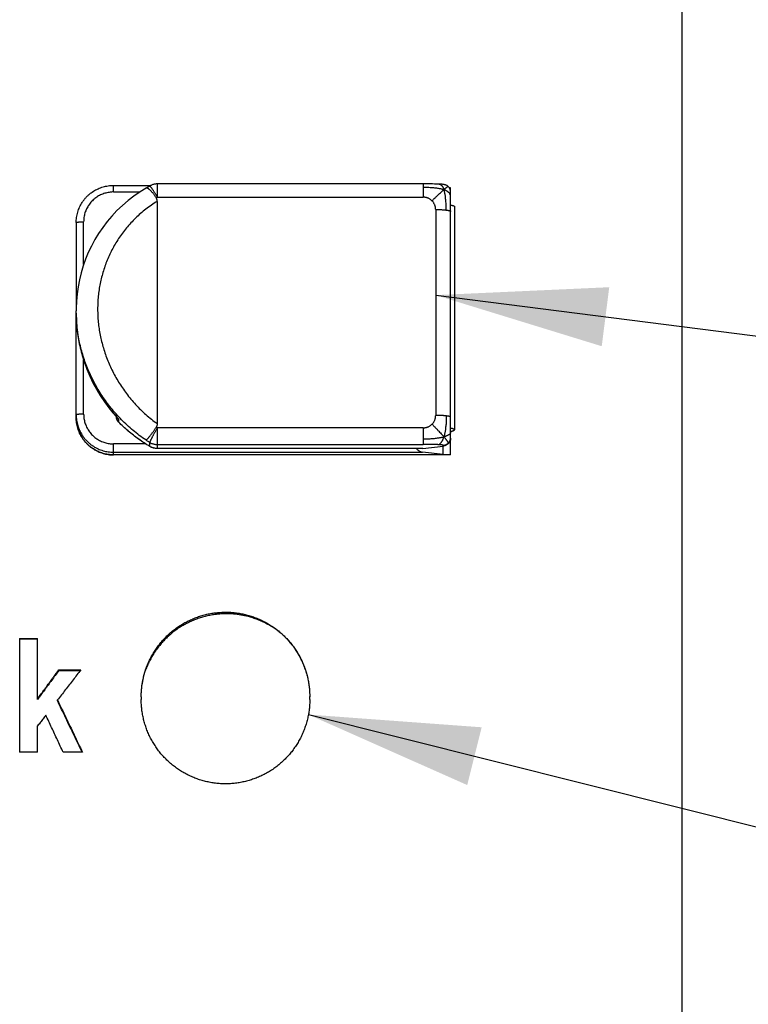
# Model space of a CAD drawing. Header units: inches. Extents: x 0 to 34, y 0 to 22.
# Tile 26 of 58: x 26.9 to 27.7, y 8.2 to 9.3. Entities that reach past the tile are written whole.
import ezdxf

# ---------------------------------------------------------------- set-up
doc = ezdxf.new("R2010")
doc.units = ezdxf.units.IN
doc.header["$LTSCALE"] = 1.87
doc.header["$MEASUREMENT"] = 0
doc.layers.get('0').update_dxf_attribs({"linetype": 'CONTINUOUS'})
doc.layers.add('DETAIL', color=7, linetype='CONTINUOUS')

msp = doc.modelspace()

# ---------------------------------------------------------------- linework, layer by layer
at = {"color": 7, "linetype": 'CONTINUOUS'}
for p, q in [((27.6189, 5.1943), (27.6189, 10.0762)), ((27.021, 9.0937), (27.021, 9.1006)), ((27.021, 9.1006), (27.0603, 9.1006)), ((27.067, 9.0882), (27.067, 9.1021)), ((27.3524, 9.1021), (27.067, 9.1021)), ((27.3464, 9.1021), (27.3464, 9.0882)), ((27.3753, 9.098), (27.3739, 9.098)), ((27.3753, 8.8175), (27.3753, 9.098)), ((27.021, 9.0937), (27.0488, 9.0937)), ((27.0668, 9.0838), (27.0668, 8.8502)), ((27.067, 9.0882), (27.3464, 9.0882)), ((27.3596, 9.0752), (27.3596, 8.8589)), ((27.3794, 9.0783), (27.3794, 8.8438)), ((26.9816, 9.0615), (26.9816, 8.9689)), ((26.9895, 9.0173), (26.9895, 9.0624)), ((26.9816, 8.9689), (26.9816, 8.9689)), ((26.9816, 8.8566), (26.9816, 8.9689)), ((26.9816, 8.9664), (26.9816, 8.9663)), ((26.9895, 8.8603), (26.9895, 8.9172)), ((27.0257, 8.8554), (27.0261, 8.855)), ((27.0261, 8.855), (27.0261, 8.852)), ((27.0261, 8.852), (27.0261, 8.852)), ((27.067, 8.8242), (27.067, 8.8458)), ((27.3464, 8.8458), (27.067, 8.8458)), ((27.3464, 8.8458), (27.3464, 8.8283)), ((27.021, 8.8174), (27.021, 8.829)), ((27.0546, 8.829), (27.021, 8.829)), ((27.059, 8.8263), (27.059, 8.8305)), ((27.059, 8.8263), (27.0591, 8.8263)), ((27.067, 8.8283), (27.3464, 8.8283)), ((27.3462, 8.8242), (27.3674, 8.8267)), ((27.3674, 8.8177), (27.3674, 8.8276)), ((27.021, 8.8203), (27.3458, 8.8203)), ((27.3753, 8.8175), (27.021, 8.8175)), ((27.3753, 8.8174), (27.021, 8.8174)), ((27.067, 8.8241), (27.067, 8.8242)), ((27.3462, 8.8242), (27.067, 8.8242)), ((27.3453, 8.8241), (27.067, 8.8241)), ((27.3462, 8.8242), (27.3453, 8.8241)), ((27.3674, 8.8177), (27.3458, 8.8203)), ((27.3674, 8.8177), (27.3753, 8.8177)), ((26.9222, 8.6245), (26.9222, 8.505)), ((26.9222, 8.6245), (26.9411, 8.6245)), ((26.9411, 8.6237), (26.9222, 8.6237)), ((26.9411, 8.5605), (26.9411, 8.6245)), ((26.9632, 8.5907), (26.9632, 8.5915)), ((26.9632, 8.5915), (26.9865, 8.5915)), ((26.9859, 8.5907), (26.9632, 8.5907)), ((26.962, 8.5591), (26.962, 8.5599)), ((27.05, 8.5633), (27.05, 8.5633)), ((27.2272, 8.5633), (27.2272, 8.5634)), ((27.2272, 8.5605), (27.2272, 8.5604)), ((26.9411, 8.505), (26.9411, 8.5327)), ((26.9411, 8.505), (26.9222, 8.505)), ((26.9882, 8.505), (26.9679, 8.505))]:
    msp.add_line(p, q, dxfattribs=at)
for points in [[(27.0552, 9.0976), (27.049, 9.0938), (27.0424, 9.0893), (27.0362, 9.0846), (27.0302, 9.0795), (27.0245, 9.0741), (27.0192, 9.0684), (27.0142, 9.0626), (27.0095, 9.0564), (27.0052, 9.0501), (27.0013, 9.0436), (26.9977, 9.0369), (26.9944, 9.0301), (26.9916, 9.0231), (26.989, 9.016), (26.9869, 9.0088), (26.9851, 9.0015), (26.9837, 8.9941), (26.9826, 8.9866), (26.982, 8.9791), (26.9816, 8.9715), (26.9816, 8.9689)], [(27.3618, 9.1019), (27.3601, 9.102), (27.3583, 9.102), (27.3564, 9.1021), (27.3524, 9.1021)], [(27.373, 9.0992), (27.3727, 9.0994), (27.3724, 9.0997), (27.372, 9.1), (27.3716, 9.1003), (27.3712, 9.1005), (27.3708, 9.1007), (27.3704, 9.1009), (27.37, 9.101), (27.3697, 9.1011), (27.3693, 9.1012), (27.3689, 9.1013), (27.3686, 9.1014), (27.3682, 9.1015), (27.3678, 9.1015), (27.3674, 9.1016), (27.367, 9.1016), (27.3665, 9.1017), (27.3661, 9.1017), (27.3656, 9.1018), (27.3651, 9.1018), (27.3646, 9.1018), (27.364, 9.1018), (27.3635, 9.1019), (27.3618, 9.1019)], [(27.3753, 9.0934), (27.3753, 9.0942), (27.3752, 9.0949), (27.375, 9.0956), (27.3748, 9.0963), (27.3746, 9.0969), (27.3742, 9.0975), (27.3738, 9.0981), (27.3734, 9.0987), (27.373, 9.0992)], [(26.9816, 8.9656), (26.9818, 8.9582), (26.9824, 8.9509), (26.9833, 8.9436), (26.9845, 8.9363), (26.9861, 8.929), (26.9881, 8.9217), (26.9904, 8.9145), (26.993, 8.9074), (26.996, 8.9003), (26.9993, 8.8933), (27.003, 8.8865), (27.007, 8.8798), (27.0113, 8.8733), (27.016, 8.867), (27.021, 8.8608), (27.0257, 8.8554)]]:
    msp.add_lwpolyline(points, dxfattribs=at)
for points, knots in [([(26.9816, 9.0615), (26.9816, 9.0624), (26.9817, 9.0642), (26.982, 9.067), (26.9825, 9.0698), (26.9832, 9.0725), (26.9841, 9.0751), (26.9851, 9.0777), (26.9864, 9.0802), (26.9878, 9.0826), (26.9894, 9.0849), (26.9912, 9.0871), (26.9931, 9.0892), (26.9952, 9.0911), (26.9974, 9.0928), (26.9997, 9.0944), (27.0021, 9.0958), (27.0046, 9.0971), (27.0072, 9.0982), (27.0099, 9.099), (27.0126, 9.0997), (27.0154, 9.1002), (27.0182, 9.1005), (27.0201, 9.1006), (27.021, 9.1006)], [0, 0, 0, 0, 0.045292, 0.090588, 0.135891, 0.181206, 0.226532, 0.271875, 0.317237, 0.362614, 0.408018, 0.453442, 0.498884, 0.544357, 0.589848, 0.635358, 0.680893, 0.726443, 0.77201, 0.817592, 0.863184, 0.908785, 0.954392, 1, 1, 1, 1]), ([(27.0591, 9.1), (27.0586, 9.0997), (27.0577, 9.0991), (27.0564, 9.0983), (27.0555, 9.0978), (27.0552, 9.0976)], [0, 0, 0, 0, 0.358233, 0.716443, 1, 1, 1, 1]), ([(27.0659, 9.0875), (27.0656, 9.0879), (27.0651, 9.0886), (27.0644, 9.0897), (27.0636, 9.0908), (27.0629, 9.0918), (27.0621, 9.0927), (27.0613, 9.0936), (27.0606, 9.0944), (27.0599, 9.0952), (27.0592, 9.0958), (27.0585, 9.0964), (27.0579, 9.0969), (27.0573, 9.0972), (27.0568, 9.0975), (27.0563, 9.0977), (27.0558, 9.0977), (27.0555, 9.0977), (27.0554, 9.0977)], [0, 0, 0, 0, 0.089746, 0.178234, 0.264625, 0.348656, 0.42959, 0.506867, 0.58016, 0.648725, 0.712301, 0.770431, 0.822727, 0.869151, 0.909632, 0.94446, 0.974128, 1, 1, 1, 1]), ([(27.067, 9.1021), (27.0666, 9.1021), (27.0656, 9.1021), (27.0643, 9.1019), (27.0629, 9.1016), (27.0616, 9.1012), (27.0603, 9.1006), (27.0595, 9.1002), (27.0591, 9.1)], [0, 0, 0, 0, 0.166695, 0.333378, 0.500053, 0.666704, 0.833351, 1, 1, 1, 1]), ([(27.067, 9.0882), (27.0668, 9.0886), (27.0663, 9.0894), (27.0657, 9.0905), (27.065, 9.0916), (27.0643, 9.0927), (27.0637, 9.0937), (27.0631, 9.0947), (27.0625, 9.0956), (27.0619, 9.0964), (27.0614, 9.0972), (27.0609, 9.0979), (27.0605, 9.0984), (27.0601, 9.0989), (27.0598, 9.0993), (27.0595, 9.0996), (27.0593, 9.0998), (27.0592, 9.1), (27.0591, 9.1), (27.0591, 9.0999)], [0, 0, 0, 0, 0.095449, 0.18932, 0.280901, 0.369499, 0.454443, 0.535089, 0.61083, 0.681094, 0.745354, 0.803128, 0.85399, 0.897572, 0.933571, 0.961767, 0.982061, 0.99463, 1, 1, 1, 1]), ([(27.3464, 9.0987), (27.3476, 9.0987), (27.3496, 9.0987), (27.3524, 9.0986), (27.355, 9.0985), (27.3573, 9.0983), (27.3594, 9.098), (27.3614, 9.0978), (27.3631, 9.0975), (27.3646, 9.0972), (27.3659, 9.0968), (27.3672, 9.0965), (27.3679, 9.0962), (27.3683, 9.0961)], [0, 0, 0, 0, 0.150213, 0.275286, 0.388797, 0.495283, 0.593842, 0.682124, 0.760103, 0.829559, 0.892146, 0.948738, 1, 1, 1, 1]), ([(27.3557, 9.0844), (27.356, 9.0847), (27.3565, 9.0852), (27.3576, 9.0863), (27.3588, 9.0874), (27.36, 9.0886), (27.361, 9.0895), (27.362, 9.0904), (27.3632, 9.0915), (27.3645, 9.0928), (27.3658, 9.0939), (27.3666, 9.0947), (27.3672, 9.0952), (27.3677, 9.0957), (27.3681, 9.096), (27.3683, 9.0961)], [0, 0, 0, 0, 0.062875, 0.128412, 0.270786, 0.348643, 0.428658, 0.507844, 0.583213, 0.715444, 0.825902, 0.874615, 0.919618, 0.961288, 1, 1, 1, 1]), ([(27.3632, 9.1019), (27.3633, 9.1019), (27.3637, 9.1018), (27.3642, 9.1017), (27.3648, 9.1014), (27.3654, 9.101), (27.3659, 9.1005), (27.3664, 9.1), (27.3668, 9.0994), (27.3672, 9.0987), (27.3676, 9.0979), (27.3679, 9.0971), (27.3681, 9.0964), (27.3683, 9.0961)], [0, 0, 0, 0, 0.043213, 0.125949, 0.208482, 0.292421, 0.37859, 0.467374, 0.559127, 0.655064, 0.757831, 0.871329, 1, 1, 1, 1]), ([(27.373, 9.0992), (27.3729, 9.0992), (27.3729, 9.0992), (27.3729, 9.0992), (27.3729, 9.0992), (27.3728, 9.0992), (27.3727, 9.0992), (27.3726, 9.0992), (27.3725, 9.0991), (27.3724, 9.0991), (27.3723, 9.099), (27.3721, 9.099), (27.372, 9.0989), (27.3718, 9.0988), (27.3715, 9.0986), (27.3711, 9.0984), (27.3708, 9.0981), (27.3704, 9.0978), (27.37, 9.0975), (27.3696, 9.0972), (27.3692, 9.0969), (27.3687, 9.0965), (27.3684, 9.0962), (27.3683, 9.0961)], [0, 0, 0, 0, 0.004476, 0.009279, 0.014336, 0.025672, 0.039334, 0.055916, 0.075768, 0.098783, 0.124692, 0.153183, 0.183925, 0.216572, 0.286163, 0.359636, 0.436806, 0.518013, 0.603579, 0.693881, 0.789572, 0.891372, 1, 1, 1, 1]), ([(27.3753, 9.0888), (27.3753, 9.089), (27.3753, 9.0896), (27.3751, 9.0904), (27.3748, 9.0912), (27.3744, 9.0919), (27.3739, 9.0926), (27.3732, 9.0933), (27.3726, 9.0938), (27.3718, 9.0944), (27.3711, 9.0948), (27.3702, 9.0953), (27.3693, 9.0957), (27.3686, 9.096), (27.3683, 9.0961)], [0, 0, 0, 0, 0.073555, 0.149664, 0.22742, 0.306693, 0.38749, 0.469057, 0.550791, 0.632603, 0.715665, 0.802398, 0.896029, 1, 1, 1, 1]), ([(27.3707, 9.0746), (27.3707, 9.0757), (27.3707, 9.0778), (27.3706, 9.0806), (27.3704, 9.0831), (27.3702, 9.0854), (27.37, 9.0875), (27.3698, 9.0894), (27.3695, 9.0911), (27.3692, 9.0926), (27.3689, 9.0939), (27.3686, 9.095), (27.3684, 9.0958), (27.3683, 9.0961)], [0, 0, 0, 0, 0.151595, 0.278063, 0.392825, 0.500297, 0.599459, 0.687911, 0.765622, 0.834377, 0.895824, 0.95082, 1, 1, 1, 1]), ([(27.021, 9.0937), (27.0202, 9.0937), (27.0187, 9.0936), (27.0163, 9.0933), (27.014, 9.0929), (27.0117, 9.0923), (27.0095, 9.0915), (27.0073, 9.0906), (27.0052, 9.0895), (27.0032, 9.0883), (27.0013, 9.0869), (26.9996, 9.0853), (26.9979, 9.0837), (26.9963, 9.0819), (26.9949, 9.08), (26.9937, 9.078), (26.9926, 9.076), (26.9916, 9.0738), (26.9909, 9.0716), (26.9902, 9.0693), (26.9898, 9.067), (26.9896, 9.0647), (26.9895, 9.0632), (26.9895, 9.0624)], [0, 0, 0, 0, 0.0473, 0.094876, 0.142644, 0.190518, 0.23841, 0.286242, 0.334013, 0.381759, 0.429509, 0.477253, 0.524978, 0.572672, 0.620323, 0.667924, 0.715505, 0.763109, 0.810738, 0.858322, 0.905779, 0.95303, 1, 1, 1, 1]), ([(27.0668, 9.0838), (27.0648, 9.0826), (27.0607, 9.0799), (27.0549, 9.0757), (27.0493, 9.0711), (27.0441, 9.0663), (27.0391, 9.0612), (27.0345, 9.0559), (27.0302, 9.0504), (27.0262, 9.0447), (27.0225, 9.0389), (27.0192, 9.0328), (27.0162, 9.0267), (27.0135, 9.0204), (27.0112, 9.014), (27.0092, 9.0075), (27.0075, 9.0009), (27.0062, 8.9942), (27.0052, 8.9875), (27.0045, 8.9808), (27.0042, 8.974), (27.0042, 8.9671), (27.0045, 8.9603), (27.0052, 8.9535), (27.0062, 8.9466), (27.0075, 8.9398), (27.0092, 8.9331), (27.0112, 8.9264), (27.0135, 8.9197), (27.0162, 8.9131), (27.0192, 8.9066), (27.0225, 8.9002), (27.0262, 8.8939), (27.0302, 8.8878), (27.0345, 8.8818), (27.0391, 8.876), (27.0441, 8.8703), (27.0493, 8.8649), (27.0549, 8.8597), (27.0607, 8.8548), (27.0648, 8.8517), (27.0668, 8.8502)], [0, 0, 0, 0, 0.026291, 0.052452, 0.078467, 0.104324, 0.130009, 0.155512, 0.180835, 0.206005, 0.231046, 0.255977, 0.280812, 0.305564, 0.330244, 0.354865, 0.379441, 0.403994, 0.428551, 0.453135, 0.477763, 0.502452, 0.527216, 0.552074, 0.577042, 0.602137, 0.627371, 0.652756, 0.678305, 0.70403, 0.72994, 0.756046, 0.782355, 0.808875, 0.835612, 0.862572, 0.889743, 0.917099, 0.944614, 0.972257, 1, 1, 1, 1]), ([(27.067, 9.0882), (27.0669, 9.0881), (27.0666, 9.088), (27.0662, 9.0878), (27.066, 9.0876), (27.0659, 9.0875)], [0, 0, 0, 0, 0.33334, 0.666674, 1, 1, 1, 1]), ([(27.0668, 9.0838), (27.0668, 9.0841), (27.0668, 9.0847), (27.0667, 9.0855), (27.0665, 9.0862), (27.0662, 9.0869), (27.066, 9.0873), (27.0659, 9.0875)], [0, 0, 0, 0, 0.232066, 0.442411, 0.636926, 0.820839, 1, 1, 1, 1]), ([(27.3557, 9.0844), (27.3555, 9.0847), (27.3549, 9.0852), (27.354, 9.0859), (27.353, 9.0865), (27.352, 9.087), (27.3509, 9.0875), (27.3498, 9.0878), (27.3487, 9.088), (27.3476, 9.0882), (27.3468, 9.0882), (27.3464, 9.0882)], [0, 0, 0, 0, 0.108377, 0.218688, 0.330428, 0.443062, 0.556028, 0.66876, 0.780691, 0.891277, 1, 1, 1, 1]), ([(27.3596, 9.0752), (27.3596, 9.0756), (27.3595, 9.0763), (27.3594, 9.0774), (27.3591, 9.0785), (27.3588, 9.0796), (27.3584, 9.0807), (27.3578, 9.0817), (27.3572, 9.0827), (27.3565, 9.0836), (27.356, 9.0841), (27.3557, 9.0844)], [0, 0, 0, 0, 0.108449, 0.218779, 0.330498, 0.443085, 0.555996, 0.668682, 0.780594, 0.891202, 1, 1, 1, 1]), ([(27.3596, 9.0752), (27.3601, 9.0752), (27.3611, 9.0752), (27.3626, 9.0752), (27.3641, 9.0751), (27.3656, 9.0751), (27.367, 9.075), (27.3683, 9.0749), (27.3693, 9.0748), (27.3701, 9.0747), (27.3705, 9.0747), (27.3707, 9.0746)], [0, 0, 0, 0, 0.138384, 0.275452, 0.409905, 0.540472, 0.66591, 0.785047, 0.896751, 0.949495, 1, 1, 1, 1]), ([(27.3707, 9.0746), (27.3709, 9.0746), (27.3712, 9.0746), (27.3717, 9.0745), (27.3722, 9.0744), (27.3727, 9.0744), (27.3731, 9.0743), (27.3735, 9.0742), (27.3738, 9.0741), (27.3741, 9.074), (27.3744, 9.074), (27.3746, 9.0739), (27.3748, 9.0738), (27.3749, 9.0737), (27.375, 9.0737), (27.3751, 9.0737), (27.3751, 9.0736), (27.3752, 9.0736), (27.3752, 9.0735), (27.3753, 9.0735), (27.3753, 9.0734), (27.3753, 9.0734), (27.3753, 9.0733), (27.3753, 9.0733)], [0, 0, 0, 0, 0.109018, 0.212457, 0.310094, 0.401709, 0.487095, 0.566092, 0.638559, 0.704368, 0.763419, 0.815684, 0.861189, 0.881439, 0.900048, 0.917052, 0.93251, 0.946499, 0.959131, 0.970558, 0.980984, 0.990685, 1, 1, 1, 1]), ([(27.3753, 9.08), (27.3755, 9.0799), (27.3761, 9.0798), (27.3769, 9.0796), (27.3777, 9.0794), (27.3783, 9.0792), (27.3788, 9.079), (27.3792, 9.0788), (27.3794, 9.0786), (27.3794, 9.0784), (27.3794, 9.0783)], [0, 0, 0, 0, 0.147598, 0.358195, 0.539026, 0.689089, 0.808945, 0.899539, 0.964808, 1, 1, 1, 1]), ([(26.9816, 9.0615), (26.9816, 9.0615), (26.9817, 9.0616), (26.9818, 9.0617), (26.982, 9.0617), (26.9822, 9.0618), (26.9826, 9.0619), (26.983, 9.062), (26.9834, 9.062), (26.9838, 9.0621), (26.9839, 9.0621)], [0, 0, 0, 0, 0.040126, 0.099034, 0.183408, 0.294836, 0.433249, 0.597828, 0.787288, 1, 1, 1, 1]), ([(26.9839, 9.0621), (26.9841, 9.0621), (26.9845, 9.0622), (26.9851, 9.0622), (26.9858, 9.0623), (26.9865, 9.0623), (26.9872, 9.0623), (26.988, 9.0624), (26.9887, 9.0624), (26.9892, 9.0624), (26.9895, 9.0624)], [0, 0, 0, 0, 0.103244, 0.214952, 0.334086, 0.459527, 0.590093, 0.724547, 0.861617, 1, 1, 1, 1]), ([(27.0184, 8.8666), (27.0167, 8.8687), (27.0135, 8.8729), (27.009, 8.8793), (27.0048, 8.886), (27.0009, 8.8927), (26.9974, 8.8996), (26.9943, 8.9067), (26.9915, 8.9138), (26.989, 8.921), (26.9869, 8.9282), (26.9851, 8.9356), (26.9837, 8.9429), (26.9827, 8.9503), (26.982, 8.9578), (26.9817, 8.964), (26.9816, 8.9677), (26.9816, 8.9689)], [0, 0, 0, 0, 0.071703, 0.142896, 0.213609, 0.283854, 0.353645, 0.423, 0.491968, 0.56061, 0.628972, 0.69704, 0.764795, 0.832249, 0.89945, 0.966449, 1, 1, 1, 1]), ([(26.9816, 8.9663), (26.9816, 8.9634), (26.9818, 8.9577), (26.9825, 8.9491), (26.9837, 8.9405), (26.9853, 8.932), (26.9875, 8.9235), (26.9901, 8.9151), (26.9929, 8.9075), (26.9949, 8.9027), (26.9958, 8.9007)], [0, 0, 0, 0, 0.127035, 0.254824, 0.382995, 0.511554, 0.640492, 0.769787, 0.899414, 1, 1, 1, 1]), ([(26.9958, 8.9007), (26.9961, 8.9001), (26.9976, 8.8968), (27.0005, 8.8909), (27.0048, 8.8832), (27.0096, 8.8758), (27.0147, 8.8685), (27.0201, 8.8618), (27.0238, 8.8575), (27.0257, 8.8555)], [0, 0, 0, 0, 0.036482, 0.198363, 0.360551, 0.523023, 0.685736, 0.848639, 1, 1, 1, 1]), ([(27.0548, 8.8331), (27.0525, 8.8346), (27.048, 8.8379), (27.0414, 8.8431), (27.0352, 8.8486), (27.0292, 8.8543), (27.0236, 8.8604), (27.0201, 8.8645), (27.0184, 8.8666)], [0, 0, 0, 0, 0.168426, 0.336456, 0.503864, 0.67042, 0.835891, 1, 1, 1, 1]), ([(26.9839, 8.86), (26.9838, 8.86), (26.9834, 8.86), (26.983, 8.8599), (26.9826, 8.8598), (26.9822, 8.8597), (26.982, 8.8596), (26.9818, 8.8596), (26.9817, 8.8595), (26.9816, 8.8594), (26.9816, 8.8594)], [0, 0, 0, 0, 0.212712, 0.402172, 0.566751, 0.705164, 0.816592, 0.900966, 0.959874, 1, 1, 1, 1]), ([(26.9816, 8.8594), (26.9816, 8.8584), (26.9817, 8.8566), (26.982, 8.8538), (26.9825, 8.851), (26.9832, 8.8483), (26.9841, 8.8457), (26.9851, 8.8431), (26.9864, 8.8406), (26.9878, 8.8382), (26.9894, 8.8359), (26.9912, 8.8337), (26.9925, 8.8324), (26.9932, 8.8317)], [0, 0, 0, 0, 0.090794, 0.181594, 0.272407, 0.363239, 0.454095, 0.544982, 0.635903, 0.726863, 0.817864, 0.90891, 1, 1, 1, 1]), ([(26.9816, 8.8566), (26.9816, 8.8556), (26.9817, 8.8538), (26.982, 8.851), (26.9825, 8.8482), (26.9832, 8.8455), (26.9841, 8.8429), (26.9851, 8.8403), (26.9864, 8.8378), (26.9878, 8.8354), (26.9894, 8.8331), (26.9912, 8.8309), (26.9925, 8.8296), (26.9931, 8.8289)], [0, 0, 0, 0, 0.09083, 0.181668, 0.27252, 0.363397, 0.454295, 0.545228, 0.636199, 0.7272, 0.818254, 0.90935, 1, 1, 1, 1]), ([(26.9932, 8.8289), (26.9925, 8.8296), (26.9912, 8.8309), (26.9894, 8.8331), (26.9878, 8.8354), (26.9864, 8.8378), (26.9851, 8.8403), (26.9841, 8.8429), (26.9832, 8.8455), (26.9825, 8.8483), (26.982, 8.851), (26.9817, 8.8538), (26.9816, 8.8556), (26.9816, 8.8566)], [0, 0, 0, 0, 0.09109, 0.182136, 0.273137, 0.364097, 0.455018, 0.545905, 0.636761, 0.727593, 0.818406, 0.909206, 1, 1, 1, 1]), ([(26.9895, 8.8603), (26.9892, 8.8603), (26.9887, 8.8603), (26.988, 8.8603), (26.9872, 8.8603), (26.9865, 8.8602), (26.9858, 8.8602), (26.9851, 8.8601), (26.9845, 8.8601), (26.9841, 8.86), (26.9839, 8.86)], [0, 0, 0, 0, 0.138383, 0.275453, 0.409907, 0.540473, 0.665914, 0.785048, 0.896756, 1, 1, 1, 1]), ([(26.9895, 8.8603), (26.9895, 8.8595), (26.9896, 8.858), (26.9898, 8.8557), (26.9902, 8.8534), (26.9909, 8.8511), (26.9916, 8.8489), (26.9926, 8.8467), (26.9937, 8.8446), (26.9949, 8.8427), (26.9963, 8.8408), (26.9979, 8.839), (26.9996, 8.8373), (27.0013, 8.8358), (27.0032, 8.8344), (27.0052, 8.8332), (27.0073, 8.8321), (27.0095, 8.8311), (27.0117, 8.8304), (27.014, 8.8298), (27.0163, 8.8293), (27.0187, 8.8291), (27.0202, 8.829), (27.021, 8.829)], [0, 0, 0, 0, 0.04697, 0.094221, 0.141678, 0.189261, 0.236891, 0.284494, 0.332076, 0.379677, 0.427328, 0.475022, 0.522747, 0.570491, 0.61824, 0.665987, 0.713758, 0.76159, 0.809482, 0.857356, 0.905124, 0.9527, 1, 1, 1, 1]), ([(27.0239, 8.8574), (27.0239, 8.8572), (27.0239, 8.8567), (27.024, 8.856), (27.0242, 8.8552), (27.0244, 8.8548), (27.0245, 8.8545)], [0, 0, 0, 0, 0.242907, 0.498908, 0.754939, 1, 1, 1, 1]), ([(27.0245, 8.8545), (27.0244, 8.8548), (27.0242, 8.8553), (27.024, 8.856), (27.0239, 8.8567), (27.0239, 8.8572), (27.0239, 8.8574)], [0, 0, 0, 0, 0.253377, 0.506661, 0.759879, 1, 1, 1, 1]), ([(27.3557, 8.8497), (27.356, 8.8499), (27.3565, 8.8505), (27.3572, 8.8514), (27.3578, 8.8523), (27.3584, 8.8533), (27.3588, 8.8544), (27.3591, 8.8555), (27.3594, 8.8566), (27.3595, 8.8578), (27.3596, 8.8585), (27.3596, 8.8589)], [0, 0, 0, 0, 0.108798, 0.219406, 0.331318, 0.444004, 0.556915, 0.669502, 0.781221, 0.891551, 1, 1, 1, 1]), ([(27.3707, 8.8583), (27.3705, 8.8583), (27.3701, 8.8584), (27.3693, 8.8585), (27.3683, 8.8586), (27.367, 8.8587), (27.3656, 8.8587), (27.3641, 8.8588), (27.3626, 8.8588), (27.3611, 8.8589), (27.3601, 8.8589), (27.3596, 8.8589)], [0, 0, 0, 0, 0.050505, 0.103249, 0.214953, 0.33409, 0.459528, 0.590095, 0.724548, 0.861616, 1, 1, 1, 1]), ([(27.3707, 8.8583), (27.3707, 8.8572), (27.3707, 8.8552), (27.3706, 8.8524), (27.3705, 8.8499), (27.3702, 8.8475), (27.37, 8.8454), (27.3698, 8.8435), (27.3695, 8.8418), (27.3692, 8.8402), (27.3689, 8.8389), (27.3686, 8.8376), (27.3684, 8.8368), (27.3683, 8.8365)], [0, 0, 0, 0, 0.149129, 0.273333, 0.386149, 0.492114, 0.590367, 0.678614, 0.756841, 0.826803, 0.890123, 0.947646, 1, 1, 1, 1]), ([(27.3753, 8.857), (27.3753, 8.857), (27.3753, 8.8571), (27.3753, 8.8571), (27.3753, 8.8571), (27.3752, 8.8572), (27.3752, 8.8572), (27.3751, 8.8573), (27.3751, 8.8573), (27.375, 8.8574), (27.3749, 8.8574), (27.3748, 8.8575), (27.3746, 8.8576), (27.3744, 8.8576), (27.3741, 8.8577), (27.3738, 8.8578), (27.3735, 8.8579), (27.3731, 8.858), (27.3727, 8.858), (27.3722, 8.8581), (27.3717, 8.8582), (27.3712, 8.8583), (27.3709, 8.8583), (27.3707, 8.8583)], [0, 0, 0, 0, 0.009315, 0.019016, 0.029442, 0.040869, 0.053501, 0.06749, 0.082948, 0.099952, 0.118561, 0.138811, 0.184316, 0.236581, 0.295632, 0.361441, 0.433908, 0.512905, 0.598291, 0.689906, 0.787543, 0.890982, 1, 1, 1, 1]), ([(27.0245, 8.8545), (27.0246, 8.8543), (27.0248, 8.8538), (27.0252, 8.8532), (27.0255, 8.8527), (27.0256, 8.8526)], [0, 0, 0, 0, 0.333309, 0.666645, 1, 1, 1, 1]), ([(27.0261, 8.852), (27.026, 8.8522), (27.0256, 8.8526), (27.0252, 8.8532), (27.0248, 8.8539), (27.0246, 8.8543), (27.0245, 8.8545)], [0, 0, 0, 0, 0.250236, 0.500307, 0.750223, 1, 1, 1, 1]), ([(27.059, 8.8263), (27.057, 8.8275), (27.0531, 8.8299), (27.0473, 8.8338), (27.0417, 8.838), (27.0363, 8.8424), (27.0311, 8.8471), (27.0278, 8.8503), (27.0261, 8.852)], [0, 0, 0, 0, 0.165816, 0.332754, 0.499643, 0.66648, 0.833266, 1, 1, 1, 1]), ([(27.059, 8.8263), (27.057, 8.8275), (27.0531, 8.8299), (27.0473, 8.8339), (27.0417, 8.8381), (27.0363, 8.8425), (27.0311, 8.8471), (27.0278, 8.8504), (27.0262, 8.852)], [0, 0, 0, 0, 0.167007, 0.333967, 0.500877, 0.667737, 0.834546, 1, 1, 1, 1]), ([(27.0548, 8.8331), (27.0549, 8.8331), (27.0551, 8.8331), (27.0554, 8.8333), (27.0558, 8.8336), (27.0563, 8.834), (27.0568, 8.8344), (27.0573, 8.835), (27.0579, 8.8356), (27.0585, 8.8364), (27.0592, 8.8372), (27.0599, 8.838), (27.0606, 8.839), (27.0613, 8.8399), (27.0621, 8.841), (27.0628, 8.842), (27.0636, 8.8431), (27.0644, 8.8443), (27.0651, 8.8454), (27.0656, 8.8462), (27.0659, 8.8465)], [0, 0, 0, 0, 0.01516, 0.036093, 0.062934, 0.095805, 0.134591, 0.179014, 0.228861, 0.283623, 0.343041, 0.406576, 0.473653, 0.543949, 0.616686, 0.691488, 0.767794, 0.84491, 0.922569, 1, 1, 1, 1]), ([(27.067, 8.8458), (27.0668, 8.8454), (27.0663, 8.8447), (27.0657, 8.8435), (27.065, 8.8423), (27.0643, 8.8411), (27.0637, 8.84), (27.063, 8.8389), (27.0625, 8.8378), (27.0619, 8.8368), (27.0614, 8.8358), (27.0609, 8.8349), (27.0605, 8.834), (27.0601, 8.8333), (27.0598, 8.8326), (27.0595, 8.832), (27.0593, 8.8315), (27.0592, 8.8311), (27.0591, 8.8308), (27.059, 8.8306), (27.059, 8.8305)], [0, 0, 0, 0, 0.079164, 0.158429, 0.237195, 0.314865, 0.39085, 0.464574, 0.535478, 0.603027, 0.666708, 0.726044, 0.780585, 0.829926, 0.873698, 0.911582, 0.943311, 0.968678, 0.987561, 1, 1, 1, 1]), ([(27.0668, 8.8502), (27.0668, 8.8499), (27.0668, 8.8494), (27.0667, 8.8485), (27.0665, 8.8478), (27.0662, 8.8471), (27.066, 8.8467), (27.0659, 8.8465)], [0, 0, 0, 0, 0.232067, 0.442427, 0.636942, 0.820843, 1, 1, 1, 1]), ([(27.0659, 8.8465), (27.066, 8.8465), (27.0662, 8.8463), (27.0666, 8.8461), (27.0669, 8.8459), (27.067, 8.8458)], [0, 0, 0, 0, 0.333326, 0.66666, 1, 1, 1, 1]), ([(27.3464, 8.8458), (27.3468, 8.8458), (27.3476, 8.8459), (27.3487, 8.846), (27.3498, 8.8463), (27.3509, 8.8466), (27.352, 8.847), (27.353, 8.8476), (27.354, 8.8482), (27.3549, 8.8489), (27.3555, 8.8494), (27.3557, 8.8497)], [0, 0, 0, 0, 0.108723, 0.219309, 0.33124, 0.443972, 0.556938, 0.669572, 0.781312, 0.891623, 1, 1, 1, 1]), ([(27.3557, 8.8497), (27.356, 8.8494), (27.3565, 8.8489), (27.3573, 8.8481), (27.3582, 8.8472), (27.3591, 8.8463), (27.36, 8.8453), (27.361, 8.8443), (27.362, 8.8432), (27.3632, 8.842), (27.3645, 8.8406), (27.366, 8.839), (27.367, 8.8379), (27.3677, 8.8371), (27.3681, 8.8367), (27.3683, 8.8365)], [0, 0, 0, 0, 0.059602, 0.122405, 0.189158, 0.260609, 0.336896, 0.415704, 0.494107, 0.56918, 0.702384, 0.815663, 0.913758, 0.958175, 1, 1, 1, 1]), ([(27.3794, 8.8438), (27.3794, 8.8438), (27.3794, 8.844), (27.3792, 8.8442), (27.3788, 8.8444), (27.3783, 8.8446), (27.3777, 8.8449), (27.3769, 8.8451), (27.3761, 8.8452), (27.3755, 8.8453), (27.3753, 8.8454)], [0, 0, 0, 0, 0.035192, 0.100461, 0.191055, 0.310911, 0.460973, 0.641805, 0.852402, 1, 1, 1, 1]), ([(27.3464, 8.8342), (27.3476, 8.8342), (27.3496, 8.8343), (27.3524, 8.8343), (27.355, 8.8345), (27.3573, 8.8347), (27.3594, 8.8349), (27.3614, 8.8352), (27.3631, 8.8354), (27.3646, 8.8357), (27.3659, 8.8359), (27.3671, 8.8362), (27.3679, 8.8364), (27.3683, 8.8365)], [0, 0, 0, 0, 0.150533, 0.27615, 0.390226, 0.49718, 0.596031, 0.684436, 0.762383, 0.83163, 0.8938, 0.949722, 1, 1, 1, 1]), ([(27.3622, 8.8281), (27.3624, 8.8282), (27.3629, 8.8283), (27.3636, 8.8286), (27.3642, 8.8291), (27.3648, 8.8296), (27.3654, 8.8303), (27.3659, 8.831), (27.3664, 8.8318), (27.3668, 8.8326), (27.3672, 8.8335), (27.3676, 8.8344), (27.3679, 8.8354), (27.3681, 8.8361), (27.3683, 8.8365)], [0, 0, 0, 0, 0.064788, 0.133814, 0.206747, 0.283875, 0.364935, 0.44844, 0.533082, 0.618295, 0.704935, 0.795272, 0.892495, 1, 1, 1, 1]), ([(27.3753, 8.8412), (27.3753, 8.841), (27.3753, 8.8406), (27.3751, 8.8401), (27.3748, 8.8396), (27.3744, 8.8391), (27.3738, 8.8387), (27.3732, 8.8383), (27.3726, 8.838), (27.3718, 8.8376), (27.3711, 8.8373), (27.3702, 8.837), (27.3693, 8.8367), (27.3686, 8.8366), (27.3683, 8.8365)], [0, 0, 0, 0, 0.060781, 0.123468, 0.188786, 0.258332, 0.333261, 0.413026, 0.496715, 0.583828, 0.674985, 0.772335, 0.87935, 1, 1, 1, 1]), ([(27.373, 8.8299), (27.373, 8.8299), (27.373, 8.83), (27.373, 8.83), (27.373, 8.8301), (27.3729, 8.8303), (27.3729, 8.8304), (27.3728, 8.8305), (27.3727, 8.8307), (27.3726, 8.8308), (27.3725, 8.831), (27.3724, 8.8313), (27.3721, 8.8316), (27.3718, 8.8321), (27.3715, 8.8325), (27.3711, 8.833), (27.3708, 8.8335), (27.3704, 8.8339), (27.3699, 8.8346), (27.3692, 8.8354), (27.3686, 8.8361), (27.3683, 8.8365)], [0, 0, 0, 0, 0.009999, 0.021278, 0.034061, 0.048557, 0.064964, 0.083465, 0.104237, 0.12745, 0.15319, 0.18123, 0.242962, 0.310125, 0.380163, 0.451022, 0.522711, 0.595749, 0.670651, 0.8282, 1, 1, 1, 1]), ([(27.3753, 8.8422), (27.3757, 8.8422), (27.3763, 8.8424), (27.3772, 8.8426), (27.3779, 8.8428), (27.3785, 8.843), (27.379, 8.8432), (27.3793, 8.8434), (27.3794, 8.8436), (27.3794, 8.8438), (27.3794, 8.8438)], [0, 0, 0, 0, 0.226043, 0.426133, 0.595763, 0.735075, 0.844245, 0.924964, 0.983524, 1, 1, 1, 1]), ([(26.9931, 8.8289), (26.9938, 8.8282), (26.9952, 8.827), (26.9974, 8.8252), (26.9997, 8.8236), (27.0021, 8.8222), (27.0046, 8.8209), (27.0072, 8.8199), (27.0099, 8.819), (27.0126, 8.8183), (27.0154, 8.8178), (27.0182, 8.8175), (27.0201, 8.8174), (27.021, 8.8174)], [0, 0, 0, 0, 0.091178, 0.181913, 0.272687, 0.363512, 0.454365, 0.545252, 0.636171, 0.727107, 0.818063, 0.90903, 1, 1, 1, 1]), ([(26.9932, 8.8317), (26.9938, 8.8311), (26.9952, 8.8298), (26.9974, 8.828), (26.9997, 8.8264), (27.0021, 8.825), (27.0046, 8.8238), (27.0072, 8.8227), (27.0099, 8.8218), (27.0126, 8.8211), (27.0154, 8.8206), (27.0182, 8.8203), (27.0201, 8.8203), (27.021, 8.8203)], [0, 0, 0, 0, 0.090729, 0.181503, 0.272321, 0.36318, 0.454077, 0.545008, 0.635969, 0.726955, 0.817959, 0.908976, 1, 1, 1, 1]), ([(27.021, 8.8175), (27.0201, 8.8175), (27.0182, 8.8175), (27.0154, 8.8178), (27.0126, 8.8183), (27.0099, 8.819), (27.0072, 8.8199), (27.0046, 8.821), (27.0021, 8.8222), (26.9997, 8.8237), (26.9974, 8.8252), (26.9952, 8.827), (26.9938, 8.8283), (26.9932, 8.8289)], [0, 0, 0, 0, 0.091024, 0.182041, 0.273045, 0.364031, 0.454992, 0.545923, 0.63682, 0.727679, 0.818497, 0.909271, 1, 1, 1, 1]), ([(27.0548, 8.8331), (27.0553, 8.8328), (27.0562, 8.8322), (27.0576, 8.8313), (27.0586, 8.8308), (27.059, 8.8305)], [0, 0, 0, 0, 0.333312, 0.666645, 1, 1, 1, 1]), ([(27.059, 8.8305), (27.0594, 8.8303), (27.0603, 8.8298), (27.0616, 8.8293), (27.0624, 8.829), (27.0629, 8.8289)], [0, 0, 0, 0, 0.333181, 0.666523, 1, 1, 1, 1]), ([(27.0629, 8.8247), (27.0624, 8.8248), (27.0616, 8.8251), (27.0603, 8.8257), (27.0594, 8.8261), (27.059, 8.8263)], [0, 0, 0, 0, 0.333468, 0.666811, 1, 1, 1, 1]), ([(27.067, 8.8241), (27.0666, 8.8241), (27.0656, 8.8241), (27.0643, 8.8243), (27.0629, 8.8246), (27.0616, 8.8251), (27.0603, 8.8256), (27.0595, 8.826), (27.0591, 8.8263)], [0, 0, 0, 0, 0.166759, 0.333498, 0.500206, 0.666862, 0.833463, 1, 1, 1, 1]), ([(27.0629, 8.8289), (27.0633, 8.8288), (27.0643, 8.8286), (27.0656, 8.8284), (27.0666, 8.8283), (27.067, 8.8283)], [0, 0, 0, 0, 0.333273, 0.666618, 1, 1, 1, 1]), ([(27.067, 8.8242), (27.0666, 8.8242), (27.0656, 8.8242), (27.0643, 8.8244), (27.0633, 8.8246), (27.0629, 8.8247)], [0, 0, 0, 0, 0.333373, 0.666723, 1, 1, 1, 1]), ([(27.3622, 8.8281), (27.362, 8.8282), (27.3615, 8.8282), (27.3605, 8.8282), (27.3592, 8.8282), (27.3575, 8.8283), (27.3556, 8.8283), (27.3535, 8.8283), (27.3513, 8.8283), (27.3489, 8.8283), (27.3473, 8.8283), (27.3464, 8.8283)], [0, 0, 0, 0, 0.042989, 0.088577, 0.187554, 0.296936, 0.416725, 0.546925, 0.687536, 0.838561, 1, 1, 1, 1]), ([(27.3674, 8.8276), (27.3674, 8.8276), (27.3674, 8.8276), (27.3674, 8.8276), (27.3674, 8.8276), (27.3674, 8.8277), (27.3673, 8.8277), (27.3673, 8.8277), (27.3672, 8.8277), (27.3671, 8.8278), (27.3669, 8.8278), (27.3667, 8.8278), (27.3664, 8.8279), (27.3661, 8.8279), (27.3658, 8.8279), (27.3654, 8.828), (27.365, 8.828), (27.3643, 8.8281), (27.3636, 8.8281), (27.3628, 8.8281), (27.3624, 8.8281), (27.3622, 8.8281)], [0, 0, 0, 0, 0.004544, 0.009781, 0.016231, 0.02418, 0.033781, 0.04512, 0.058249, 0.073201, 0.108655, 0.1516, 0.202097, 0.260185, 0.325887, 0.399221, 0.480199, 0.56883, 0.769076, 0.880702, 1, 1, 1, 1]), ([(27.3674, 8.8276), (27.3677, 8.8276), (27.3682, 8.8276), (27.369, 8.8277), (27.3697, 8.8279), (27.3705, 8.8282), (27.3712, 8.8285), (27.3718, 8.8289), (27.3725, 8.8293), (27.3728, 8.8297), (27.373, 8.8299)], [0, 0, 0, 0, 0.125157, 0.250296, 0.375402, 0.500462, 0.62546, 0.750388, 0.875235, 1, 1, 1, 1]), ([(27.3715, 8.8282), (27.3712, 8.8281), (27.3707, 8.8278), (27.37, 8.8274), (27.3692, 8.827), (27.3683, 8.8268), (27.3677, 8.8267), (27.3674, 8.8267)], [0, 0, 0, 0, 0.194847, 0.394086, 0.595794, 0.798167, 1, 1, 1, 1]), ([(27.373, 8.8294), (27.3729, 8.8293), (27.3725, 8.829), (27.372, 8.8286), (27.3716, 8.8283), (27.3715, 8.8282)], [0, 0, 0, 0, 0.33316, 0.666456, 1, 1, 1, 1]), ([(27.3753, 8.835), (27.3753, 8.8347), (27.3753, 8.8342), (27.3752, 8.8334), (27.375, 8.8327), (27.3747, 8.832), (27.3744, 8.8313), (27.374, 8.8306), (27.3735, 8.83), (27.3732, 8.8296), (27.373, 8.8294)], [0, 0, 0, 0, 0.124838, 0.249696, 0.374585, 0.49953, 0.624536, 0.749612, 0.874766, 1, 1, 1, 1]), ([(27.373, 8.8299), (27.3732, 8.83), (27.3735, 8.8304), (27.374, 8.831), (27.3744, 8.8317), (27.3747, 8.8324), (27.375, 8.8331), (27.3752, 8.8339), (27.3753, 8.8345), (27.3753, 8.8348), (27.3753, 8.835)], [0, 0, 0, 0, 0.134803, 0.269516, 0.404142, 0.538692, 0.673175, 0.807607, 0.942002, 1, 1, 1, 1]), ([(27.3395, 8.8241), (27.3396, 8.824), (27.3398, 8.8237), (27.34, 8.8234), (27.3402, 8.8232)], [0, 0, 0, 0, 0.268289, 1, 1, 1, 1]), ([(27.3402, 8.8232), (27.3404, 8.823), (27.3408, 8.8226), (27.3415, 8.822), (27.3422, 8.8215), (27.3431, 8.8211), (27.3439, 8.8207), (27.3448, 8.8204), (27.3455, 8.8203), (27.3458, 8.8203)], [0, 0, 0, 0, 0.131151, 0.268852, 0.410883, 0.556189, 0.703222, 0.851433, 1, 1, 1, 1]), ([(27.055, 8.5926), (27.0552, 8.5932), (27.056, 8.5954), (27.0575, 8.5992), (27.0598, 8.604), (27.0624, 8.6086), (27.0652, 8.6131), (27.0682, 8.6173), (27.0716, 8.6214), (27.0751, 8.6253), (27.0789, 8.629), (27.0829, 8.6325), (27.0871, 8.6356), (27.0915, 8.6386), (27.096, 8.6412), (27.1007, 8.6436), (27.1054, 8.6457), (27.1103, 8.6475), (27.1153, 8.6491), (27.1203, 8.6503), (27.1255, 8.6512), (27.1307, 8.6518), (27.1359, 8.6522), (27.1411, 8.6522), (27.1464, 8.6519), (27.1516, 8.6512), (27.1567, 8.6503), (27.1618, 8.6491), (27.1668, 8.6476), (27.1717, 8.6458), (27.1765, 8.6437), (27.1812, 8.6413), (27.1857, 8.6386), (27.1901, 8.6357), (27.1942, 8.6325), (27.1969, 8.6303), (27.1982, 8.6291)], [0, 0, 0, 0, 0.010194, 0.040463, 0.070629, 0.100749, 0.130871, 0.161017, 0.19124, 0.221469, 0.251647, 0.281807, 0.31191, 0.341997, 0.372025, 0.401953, 0.431813, 0.461596, 0.491303, 0.521035, 0.550842, 0.580768, 0.610777, 0.640776, 0.670776, 0.700707, 0.730558, 0.760387, 0.790218, 0.820128, 0.850123, 0.880146, 0.910242, 0.940329, 0.970453, 1, 1, 1, 1]), ([(27.1981, 8.6291), (27.1968, 8.6302), (27.1941, 8.6324), (27.1898, 8.6354), (27.1853, 8.6381), (27.1808, 8.6406), (27.176, 8.6429), (27.1712, 8.6448), (27.1662, 8.6465), (27.1612, 8.6479), (27.1561, 8.649), (27.1509, 8.6498), (27.1457, 8.6503), (27.1404, 8.6505), (27.1352, 8.6504), (27.13, 8.65), (27.1248, 8.6493), (27.1197, 8.6483), (27.1146, 8.647), (27.1096, 8.6454), (27.1047, 8.6436), (27.0999, 8.6414), (27.0953, 8.639), (27.0908, 8.6363), (27.0865, 8.6334), (27.0823, 8.6302), (27.0784, 8.6268), (27.0746, 8.6232), (27.0711, 8.6193), (27.0678, 8.6153), (27.0647, 8.6111), (27.0619, 8.6067), (27.0593, 8.6021), (27.057, 8.5974), (27.0557, 8.5942), (27.055, 8.5926)], [0, 0, 0, 0, 0.03029, 0.060587, 0.090889, 0.1212, 0.151515, 0.181837, 0.212162, 0.242493, 0.272827, 0.303161, 0.333501, 0.363837, 0.394179, 0.424514, 0.454855, 0.485185, 0.51552, 0.545844, 0.57617, 0.606485, 0.636799, 0.667105, 0.697402, 0.727697, 0.757978, 0.788261, 0.818524, 0.848794, 0.879042, 0.909299, 0.939533, 0.969776, 1, 1, 1, 1]), ([(27.1981, 8.6291), (27.1993, 8.628), (27.2017, 8.6257), (27.205, 8.6221), (27.2082, 8.6183), (27.2111, 8.6143), (27.2139, 8.6102), (27.2163, 8.6059), (27.2186, 8.6015), (27.2206, 8.597), (27.2223, 8.5923), (27.2238, 8.5876), (27.2251, 8.5828), (27.226, 8.578), (27.2267, 8.5731), (27.2271, 8.5682), (27.2272, 8.5649), (27.2272, 8.5633)], [0, 0, 0, 0, 0.066401, 0.132908, 0.19946, 0.266008, 0.332644, 0.399469, 0.46647, 0.533497, 0.600381, 0.667229, 0.734111, 0.801075, 0.867903, 0.934434, 1, 1, 1, 1]), ([(27.1982, 8.629), (27.1995, 8.6278), (27.2021, 8.6254), (27.2056, 8.6215), (27.2089, 8.6174), (27.212, 8.6131), (27.2149, 8.6087), (27.2174, 8.604), (27.2197, 8.5992), (27.2217, 8.5943), (27.2234, 8.5893), (27.2248, 8.5842), (27.2259, 8.5791), (27.2266, 8.5739), (27.2271, 8.5686), (27.2272, 8.5651), (27.2272, 8.5634)], [0, 0, 0, 0, 0.071379, 0.14285, 0.214304, 0.285729, 0.357345, 0.429005, 0.50067, 0.572352, 0.643891, 0.715451, 0.786898, 0.858197, 0.929436, 1, 1, 1, 1]), ([(26.9411, 8.5613), (26.9436, 8.5646), (26.9485, 8.5713), (26.9559, 8.5814), (26.9608, 8.5882), (26.9632, 8.5915)], [0, 0, 0, 0, 0.333357, 0.66669, 1, 1, 1, 1]), ([(26.9632, 8.5907), (26.9608, 8.5874), (26.9559, 8.5806), (26.9485, 8.5706), (26.9436, 8.5638), (26.9411, 8.5605)], [0, 0, 0, 0, 0.33331, 0.666643, 1, 1, 1, 1]), ([(26.9865, 8.5915), (26.9838, 8.588), (26.9784, 8.581), (26.9702, 8.5704), (26.9647, 8.5634), (26.962, 8.5599)], [0, 0, 0, 0, 0.33331, 0.666643, 1, 1, 1, 1]), ([(27.05, 8.5633), (27.05, 8.5649), (27.0501, 8.5682), (27.0506, 8.5732), (27.0513, 8.5781), (27.0522, 8.583), (27.0535, 8.5879), (27.0545, 8.591), (27.055, 8.5926)], [0, 0, 0, 0, 0.163719, 0.331443, 0.498928, 0.666274, 0.833287, 1, 1, 1, 1]), ([(27.05, 8.5633), (27.05, 8.5651), (27.0501, 8.5685), (27.0506, 8.5738), (27.0514, 8.579), (27.0525, 8.5842), (27.0537, 8.5887), (27.0546, 8.5915), (27.055, 8.5926)], [0, 0, 0, 0, 0.174555, 0.350392, 0.527084, 0.704518, 0.882282, 1, 1, 1, 1]), ([(26.962, 8.5599), (26.9649, 8.5538), (26.9707, 8.5416), (26.9795, 8.5233), (26.9853, 8.5111), (26.9882, 8.505)], [0, 0, 0, 0, 0.333279, 0.666621, 1, 1, 1, 1]), ([(26.9879, 8.505), (26.9851, 8.5108), (26.9794, 8.5228), (26.9707, 8.5408), (26.9649, 8.553), (26.962, 8.5591)], [0, 0, 0, 0, 0.324461, 0.66225, 1, 1, 1, 1]), ([(27.05, 8.5632), (27.05, 8.5631), (27.05, 8.5628), (27.05, 8.5623), (27.05, 8.562), (27.0501, 8.5618)], [0, 0, 0, 0, 0.261625, 0.626335, 1, 1, 1, 1]), ([(27.0501, 8.5618), (27.05, 8.5617), (27.05, 8.5614), (27.05, 8.5609), (27.05, 8.5606), (27.05, 8.5604)], [0, 0, 0, 0, 0.342147, 0.675631, 1, 1, 1, 1]), ([(27.2272, 8.5604), (27.2272, 8.5587), (27.2271, 8.5552), (27.2267, 8.5501), (27.2259, 8.5449), (27.2248, 8.5397), (27.2234, 8.5346), (27.2217, 8.5296), (27.2198, 8.5247), (27.2175, 8.5199), (27.2149, 8.5153), (27.2121, 8.5109), (27.2091, 8.5066), (27.2058, 8.5025), (27.2022, 8.4987), (27.1985, 8.4951), (27.1946, 8.4917), (27.1904, 8.4885), (27.1861, 8.4855), (27.1816, 8.4829), (27.1769, 8.4805), (27.1721, 8.4783), (27.1671, 8.4765), (27.1621, 8.4749), (27.157, 8.4737), (27.1518, 8.4727), (27.1465, 8.4721), (27.1413, 8.4718), (27.136, 8.4718), (27.1307, 8.4721), (27.1255, 8.4727), (27.1203, 8.4737), (27.1152, 8.4749), (27.1102, 8.4764), (27.1053, 8.4783), (27.1005, 8.4804), (27.0959, 8.4828), (27.0913, 8.4854), (27.087, 8.4884), (27.0828, 8.4915), (27.0789, 8.4949), (27.0751, 8.4986), (27.0716, 8.5024), (27.0683, 8.5065), (27.0652, 8.5108), (27.0624, 8.5152), (27.0598, 8.5198), (27.0575, 8.5246), (27.0556, 8.5295), (27.0539, 8.5345), (27.0525, 8.5395), (27.0514, 8.5447), (27.0506, 8.5499), (27.0501, 8.5551), (27.05, 8.5586), (27.05, 8.5604)], [0, 0, 0, 0, 0.018229, 0.03698, 0.055853, 0.074831, 0.093846, 0.112859, 0.131827, 0.150774, 0.169707, 0.188639, 0.207514, 0.2263, 0.245026, 0.263729, 0.282452, 0.301222, 0.320038, 0.338878, 0.357754, 0.376682, 0.395641, 0.414606, 0.433585, 0.452531, 0.471488, 0.49045, 0.509411, 0.52838, 0.547299, 0.566139, 0.584962, 0.603778, 0.622585, 0.64139, 0.660227, 0.679099, 0.697932, 0.716718, 0.73548, 0.754214, 0.772986, 0.791823, 0.810746, 0.829756, 0.848749, 0.867696, 0.886599, 0.905478, 0.924362, 0.943268, 0.962154, 0.981064, 1, 1, 1, 1]), ([(27.2272, 8.5618), (27.2272, 8.562), (27.2272, 8.5623), (27.2272, 8.5628), (27.2272, 8.5631), (27.2272, 8.5633)], [0, 0, 0, 0, 0.346772, 0.708284, 1, 1, 1, 1]), ([(27.2272, 8.5605), (27.2272, 8.5606), (27.2272, 8.561), (27.2272, 8.5614), (27.2272, 8.5617), (27.2272, 8.5618)], [0, 0, 0, 0, 0.356016, 0.688777, 1, 1, 1, 1]), ([(26.9497, 8.5439), (26.9488, 8.5427), (26.9469, 8.5402), (26.944, 8.5365), (26.9421, 8.534), (26.9411, 8.5327)], [0, 0, 0, 0, 0.333325, 0.666659, 1, 1, 1, 1]), ([(26.9679, 8.505), (26.9659, 8.5093), (26.9619, 8.518), (26.9558, 8.5309), (26.9518, 8.5396), (26.9497, 8.5439)], [0, 0, 0, 0, 0.333365, 0.666706, 1, 1, 1, 1])]:
    msp.add_open_spline(points, degree=3, knots=knots, dxfattribs=at)
for points in [[(27.0554, 9.0977), (27.0553, 9.0977), (27.0552, 9.0976), (27.0552, 9.0976)], [(26.9816, 8.9663), (26.9816, 8.9663), (26.9816, 8.9663), (26.9816, 8.9663)], [(27.0245, 8.8545), (27.0245, 8.8545), (27.0245, 8.8545), (27.0245, 8.8545)], [(27.0256, 8.8526), (27.0258, 8.8524), (27.026, 8.8522), (27.0261, 8.852)], [(27.0257, 8.8555), (27.0258, 8.8553), (27.026, 8.8552), (27.0261, 8.855)], [(27.0262, 8.852), (27.0262, 8.852), (27.0261, 8.852), (27.0261, 8.852)], [(27.3753, 8.835), (27.3753, 8.8351), (27.3753, 8.8353), (27.3753, 8.8354)], [(27.0591, 8.8263), (27.059, 8.8263), (27.059, 8.8263), (27.059, 8.8263)], [(27.3753, 8.8175), (27.3753, 8.8175), (27.3753, 8.8174), (27.3753, 8.8174)], [(27.3753, 8.8174), (27.3753, 8.8174), (27.3753, 8.8174), (27.3753, 8.8174)], [(27.1982, 8.6291), (27.1982, 8.6291), (27.1982, 8.629), (27.1982, 8.629)], [(27.05, 8.5633), (27.05, 8.5632), (27.05, 8.5632), (27.05, 8.5632)], [(27.2272, 8.5633), (27.2272, 8.5633), (27.2272, 8.5633), (27.2272, 8.5633)], [(27.2272, 8.5604), (27.2272, 8.5604), (27.2272, 8.5604), (27.2272, 8.5604)]]:
    msp.add_open_spline(points, degree=3, dxfattribs=at)
at = {"layer": 'DETAIL', "color": 2, "linetype": 'CONTINUOUS'}
for p, q in [((27.3596, 8.9853), (28.3689, 8.857)), ((27.2258, 8.5446), (28.3689, 8.258))]:
    msp.add_line(p, q, dxfattribs=at)
for points in [[(27.5421, 8.9936), (27.3596, 8.9853), (27.5342, 8.9316)], [(27.408, 8.5312), (27.2258, 8.5446), (27.3928, 8.4705)]]:
    msp.add_solid(points, dxfattribs=at)

doc.saveas('drawing.dxf')
